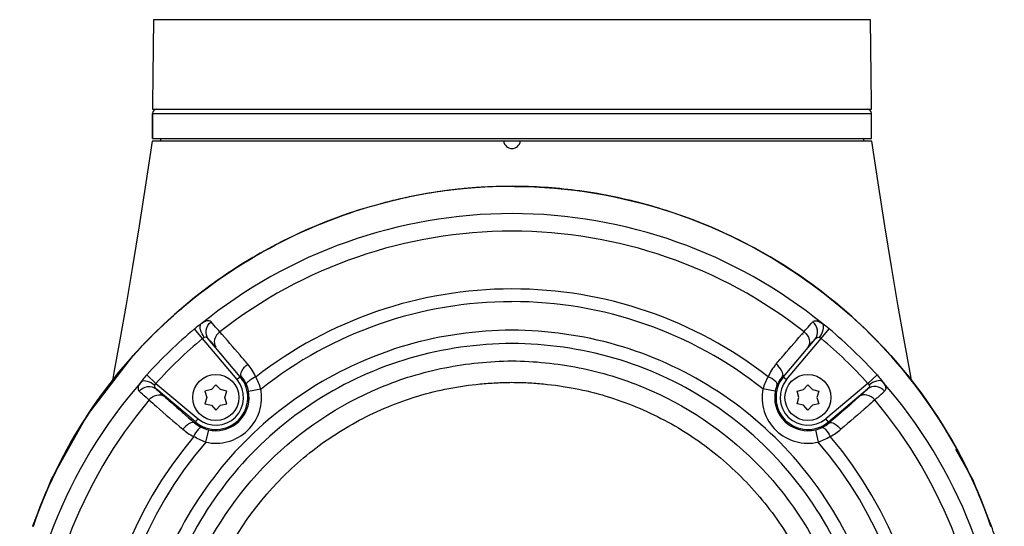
# Model space of a CAD drawing. Header units: millimetres. Extents: x 11 to 407, y 12 to 285.
# Tile 8 of 50: x 69.19 to 80.95, y 143.48 to 149.53. Entities that reach past the tile are written whole.
import ezdxf

# ---------------------------------------------------------------- set-up
doc = ezdxf.new("R2010")
doc.units = ezdxf.units.MM
doc.header["$LTSCALE"] = 23.1
doc.layers.get('0').update_dxf_attribs({"linetype": 'CONTINUOUS'})
doc.layers.add('02___PRT_ALL_AXES', color=7, linetype='CONTINUOUS')
doc.layers.add('06___PRT_ALL_SURFS', color=7, linetype='CONTINUOUS')

msp = doc.modelspace()

# ---------------------------------------------------------------- linework, layer by layer
at = {"color": 7, "linetype": 'Continuous'}
for p, q in [((79.3544, 149.5321), (70.7896, 149.5321)), ((70.775, 148.1121), (70.7758, 148.4124)), ((70.7758, 148.4124), (79.3681, 148.4124)), ((70.7763, 148.4621), (79.3677, 148.4621)), ((70.775, 148.1121), (79.369, 148.1121)), ((70.872, 148.1121), (70.872, 148.0821)), ((79.272, 148.1121), (79.272, 148.0821)), ((75.0816, 147.5407), (75.072, 147.5407)), ((71.374, 145.723), (71.2784, 145.8368)), ((78.7669, 145.723), (78.8624, 145.8368)), ((71.7871, 145.2306), (71.374, 145.723)), ((71.8254, 145.2628), (71.4457, 145.7153)), ((78.3154, 145.2628), (78.6952, 145.7153)), ((78.3537, 145.2306), (78.7669, 145.723)), ((70.7067, 145.2864), (70.8167, 145.1865)), ((70.8167, 145.1865), (71.3204, 144.7639)), ((71.836, 145.2716), (71.7871, 145.2306)), ((78.3048, 145.2716), (78.3537, 145.2306)), ((79.3241, 145.1865), (78.8204, 144.7639)), ((79.4341, 145.2864), (79.3241, 145.1865)), ((71.2883, 144.7256), (70.8193, 145.1192)), ((71.4794, 145.1111), (71.4035, 145.0927)), ((71.4035, 145.0927), (71.4255, 145.0177)), ((71.5334, 145.1677), (71.4794, 145.1111)), ((71.5873, 145.1111), (71.5334, 145.1677)), ((71.6633, 145.0927), (71.5873, 145.1111)), ((71.6413, 145.0177), (71.6633, 145.0927)), ((71.9235, 145.0918), (72.0708, 145.1197)), ((78.2173, 145.0918), (78.07, 145.1197)), ((78.4776, 145.0927), (78.5535, 145.1111)), ((78.4996, 145.0177), (78.4776, 145.0927)), ((78.5535, 145.1111), (78.6075, 145.1677)), ((78.6075, 145.1677), (78.6614, 145.1111)), ((78.6614, 145.1111), (78.7374, 145.0927)), ((78.7374, 145.0927), (78.7154, 145.0177)), ((78.8526, 144.7256), (79.3216, 145.1192)), ((71.4255, 145.0177), (71.4035, 144.9427)), ((71.6633, 144.9427), (71.6413, 145.0177)), ((78.4776, 144.9427), (78.4996, 145.0177)), ((78.7154, 145.0177), (78.7374, 144.9427)), ((71.4035, 144.9427), (71.4794, 144.9242)), ((71.4794, 144.9242), (71.5334, 144.8677)), ((71.5334, 144.8677), (71.5873, 144.9242)), ((71.5873, 144.9242), (71.6633, 144.9427)), ((78.5535, 144.9242), (78.4776, 144.9427)), ((78.6075, 144.8677), (78.5535, 144.9242)), ((78.6614, 144.9242), (78.6075, 144.8677)), ((78.7374, 144.9427), (78.6614, 144.9242)), ((71.2792, 144.7148), (71.3204, 144.7639)), ((78.8616, 144.7148), (78.8204, 144.7639)), ((71.4437, 144.6308), (71.4098, 144.4847)), ((78.6972, 144.6308), (78.731, 144.4847))]:
    msp.add_line(p, q, dxfattribs=at)
at = {"color": 2, "linetype": 'Continuous'}
msp.add_line((79.372, 148.0821), (70.772, 148.0821), dxfattribs=at)
at = {"color": 6, "linetype": 'Continuous'}
for p, q in [((71.5926, 145.7732), (71.5903, 145.776)), ((78.5483, 145.7732), (78.5505, 145.776))]:
    msp.add_line(p, q, dxfattribs=at)
at = {"color": 7, "linetype": 'Continuous'}
for points in [[(70.5558, 145.528), (70.5328, 145.5057), (69.9952, 144.8056), (69.5671, 144.0365), (69.3415, 143.4781)], [(80.8023, 143.4782), (80.5769, 144.0364), (80.3772, 144.3951)]]:
    msp.add_lwpolyline(points, dxfattribs=at)
for centre in [(71.5334, 145.0177), (78.6075, 145.0177)]:
    msp.add_circle(centre, 0.275, dxfattribs=at)
for centre, radius, start, end in [((170.6024, 147.7561), 99.8286, 178.980587, 179.594754), ((-20.4585, 147.7561), 99.8286, 0.405246, 1.019413), ((119.5801, 148.1223), 48.8051, 179.65934, 180.01187), ((70.8259, 148.4121), 0.05, 90, 179.67635), ((79.3181, 148.4121), 0.05, 0.32365, 90), ((30.5638, 148.1223), 48.8051, 359.98813, 0.34066), ((75.0738, 141.5361), 6.0046, 90.01802, 97.45789), ((75.0741, 141.5384), 6.0023, 90.0202, 97.28322), ((75.074, 141.5407), 6, 90.01953, 97.07855), ((75.072, 141.6427), 5.898, 89.71593, 89.99996), ((75.0702, 141.538), 6.0026, 82.75504, 89.98289), ((75.0697, 141.5372), 6.0036, 82.71936, 89.88693), ((75.0899, 141.4232), 6.1187, 101.24687, 105.0542), ((75.0877, 141.4317), 6.1099, 98.15471, 104.53685), ((75.0837, 141.4552), 6.086, 97.27394, 101.24824), ((75.0809, 141.4745), 6.0666, 97.20993, 98.14874), ((75.0797, 141.484), 6.057, 97.06574, 97.20972), ((75.0601, 141.4541), 6.0872, 78.74466, 82.72838), ((75.0538, 141.4218), 6.1202, 74.94549, 78.74603), ((75.05, 141.4083), 6.1341, 71.38671, 74.94393), ((75.0693, 141.3326), 5.8818, 89.97368, 129.11338), ((75.0933, 141.4099), 6.1324, 107.11437, 112.25424), ((75.0747, 141.3326), 5.8818, 50.88656, 90.02635), ((75.0493, 141.4058), 6.1368, 66.82196, 71.38808), ((75.0918, 141.4145), 6.1276, 112.25762, 115.37186), ((75.072, 141.3372), 5.6679, 90.0003, 128.00035), ((75.0719, 141.3372), 5.6679, 51.99967, 89.99881), ((75.0721, 141.3372), 4.9771, 90.00383, 127.92255), ((75.0816, 141.3572), 4.9572, 52.03117, 90.1129), ((75.0718, 141.3372), 4.8251, 89.99871, 128.40798), ((75.0764, 141.345), 4.8177, 51.58307, 90.05398), ((71.9609, 145.031), 1.056, 124.97399, 130.13572), ((78.1799, 145.031), 1.056, 49.86428, 55.02601), ((75.066, 141.3307), 5.8865, 130.04858, 137.77859), ((75.0749, 141.3307), 5.8865, 42.22141, 49.95142), ((75.066, 141.3307), 5.7379, 130.0488, 137.77872), ((75.0749, 141.3307), 5.7379, 42.22128, 49.9512), ((71.4311, 145.0043), 0.6344, 24.28755, 40.4341), ((78.7098, 145.0043), 0.6344, 139.5659, 155.71245), ((75.063, 141.3355), 5.8752, 138.72522, 178.66348), ((71.5334, 145.0177), 0.3813, 230, 40), ((71.5334, 145.0177), 0.3313, 230, 40), ((71.5394, 145.0151), 0.3921, 23.44261, 40.8511), ((71.1387, 144.8118), 0.9818, 18.28184, 27.50218), ((79.0022, 144.8118), 0.9818, 152.49782, 161.71816), ((78.6075, 145.0177), 0.3813, 140, 310), ((78.6015, 145.0151), 0.3921, 139.1489, 156.55739), ((78.6075, 145.0177), 0.3313, 140, 310), ((75.081, 141.3355), 5.8752, 1.3364, 41.27489), ((71.5334, 145.0177), 0.5471, 256.95042, 10.74927), ((71.5333, 145.0177), 0.3971, 270.00148, 10.74676), ((71.5525, 145.0214), 0.3776, 10.73613, 23.36371), ((78.6075, 145.0177), 0.5471, 169.25073, 283.04958), ((78.6075, 145.0177), 0.3971, 169.25324, 269.99852), ((78.5883, 145.0214), 0.3776, 156.63629, 169.26387), ((75.072, 141.3372), 5.6675, 139.89353, 178.68694), ((75.0719, 141.3372), 5.6675, 1.31293, 40.10647), ((71.5354, 145.0112), 0.3917, 229.166, 244.2738), ((78.6055, 145.0112), 0.3917, 295.7262, 310.834), ((71.5496, 145.1175), 0.6322, 229.40831, 243.43962), ((71.5288, 144.9984), 0.3773, 244.33382, 256.96947), ((71.5335, 145.0191), 0.3985, 256.97727, 269.9814), ((78.6074, 145.0191), 0.3985, 270.0186, 283.02273), ((78.6121, 144.9984), 0.3773, 283.03053, 295.66618), ((78.5912, 145.1175), 0.6322, 296.56038, 310.59169), ((75.0721, 141.3372), 4.9771, 139.77876, 217.41939), ((75.0721, 141.3372), 4.8253, 139.28995, 217.40738), ((75.0718, 141.3372), 4.8268, 322.59405, 40.70103), ((75.0718, 141.3372), 4.9791, 322.57948, 40.21578), ((75.1346, 141.5144), 5.9982, 16.65782, 19.11068)]:
    msp.add_arc(centre, radius, start, end, dxfattribs=at)
at = {"color": 2, "linetype": 'Continuous'}
msp.add_arc((75.072, 148.0921), 0.1, 185.73917, 354.26083, dxfattribs=at)
at = {"color": 7, "linetype": 'Continuous'}
for points, knots in [([(75.1012, 147.5406), (75.7406, 147.5375), (77.0137, 147.3246), (78.7063, 146.4513), (80.0288, 145.1362), (80.601, 144.044), (80.7964, 143.4759)], [0, 0, 0, 0, 0.258182, 0.5110105, 0.7574437, 1, 1, 1, 1]), ([(74.2945, 147.4898), (73.7248, 147.4154), (72.6126, 147.1054), (71.1576, 146.2117), (70.024, 144.9781), (69.5251, 143.988), (69.3485, 143.4749)], [0, 0, 0, 0, 0.2577076, 0.5098799, 0.7565685, 1, 1, 1, 1]), ([(80.7954, 143.4751), (80.6182, 143.9898), (80.1172, 144.9829), (78.9781, 146.2192), (77.5161, 147.1126), (76.399, 147.4201), (75.8272, 147.4927)], [0, 0, 0, 0, 0.2434055, 0.4900869, 0.7422764, 1, 1, 1, 1]), ([(69.3474, 143.4754), (69.4938, 143.901), (69.8865, 144.7258), (70.7446, 145.8038), (71.8415, 146.6726), (72.6952, 147.0735), (73.142, 147.2235)], [0, 0, 0, 0, 0.2449233, 0.4921405, 0.7435159, 1, 1, 1, 1]), ([(72.4662, 146.9511), (71.7397, 146.6065), (70.426, 145.6299), (69.6017, 144.2174), (69.3467, 143.4761)], [0, 0, 0, 0, 0.5063243, 1, 1, 1, 1]), ([(80.7973, 143.4759), (80.5302, 144.2521), (79.6502, 145.7287), (78.2401, 146.7151), (77.4647, 147.0472)], [0, 0, 0, 0, 0.493183, 1, 1, 1, 1]), ([(71.3947, 145.7352), (71.3746, 145.7628), (71.3477, 145.8117), (71.3417, 145.8776), (71.3554, 145.8961)], [0, 0, 0, 0, 0.5984079, 1, 1, 1, 1]), ([(71.4755, 145.9203), (71.4651, 145.9324), (71.4323, 145.9394), (71.3924, 145.9207), (71.3689, 145.9055), (71.3554, 145.8961)], [0, 0, 0, 0, 0.3636487, 0.625571, 1, 1, 1, 1]), ([(71.4457, 145.7153), (71.4227, 145.7433), (71.4019, 145.8256), (71.4456, 145.8961), (71.4755, 145.9203)], [0, 0, 0, 0, 0.4852303, 1, 1, 1, 1]), ([(71.5797, 145.8031), (71.5694, 145.8149), (71.535, 145.8543), (71.5004, 145.8934), (71.4755, 145.9203)], [0, 0, 0, 0, 0.2995656, 1, 1, 1, 1]), ([(78.5611, 145.8031), (78.5714, 145.8149), (78.6058, 145.8543), (78.6405, 145.8934), (78.6653, 145.9203)], [0, 0, 0, 0, 0.2995656, 1, 1, 1, 1]), ([(78.6653, 145.9203), (78.6757, 145.9324), (78.7085, 145.9394), (78.7484, 145.9207), (78.772, 145.9055), (78.7855, 145.8961)], [0, 0, 0, 0, 0.3636487, 0.625571, 1, 1, 1, 1]), ([(78.6952, 145.7153), (78.7181, 145.7433), (78.7389, 145.8256), (78.6953, 145.8961), (78.6653, 145.9203)], [0, 0, 0, 0, 0.4852303, 1, 1, 1, 1]), ([(78.7462, 145.7352), (78.7663, 145.7628), (78.7932, 145.8117), (78.7992, 145.8776), (78.7855, 145.8961)], [0, 0, 0, 0, 0.5984079, 1, 1, 1, 1]), ([(75.0704, 145.8231), (74.6496, 145.8197), (73.8037, 145.7019), (72.6379, 145.1761), (71.6636, 144.3473), (70.9598, 143.2793), (70.5809, 142.0577), (70.5578, 140.7788), (70.891, 139.5446), (71.3361, 138.815), (71.6028, 138.4896)], [0, 0, 0, 0, 0.1250263, 0.2500256, 0.3750298, 0.5000265, 0.6250197, 0.7500128, 0.8750051, 1, 1, 1, 1]), ([(71.5797, 145.8031), (71.5509, 145.7793), (71.5069, 145.7217), (71.5141, 145.6431), (71.5331, 145.6194)], [0, 0, 0, 0, 0.5517214, 1, 1, 1, 1]), ([(71.914, 145.4158), (71.8834, 145.4516), (71.7726, 145.5813), (71.6612, 145.7104), (71.5797, 145.8031)], [0, 0, 0, 0, 0.2762906, 1, 1, 1, 1]), ([(78.5411, 138.4896), (78.808, 138.815), (79.253, 139.545), (79.5862, 140.7796), (79.5628, 142.0589), (79.1836, 143.2808), (78.4787, 144.3486), (77.5041, 145.1774), (76.3376, 145.7032), (75.4913, 145.8187), (75.0704, 145.8231)], [0, 0, 0, 0, 0.1249962, 0.2499917, 0.3749883, 0.4999861, 0.6249832, 0.7499778, 0.8749744, 1, 1, 1, 1]), ([(78.2269, 145.4158), (78.2574, 145.4516), (78.3682, 145.5813), (78.4796, 145.7104), (78.5611, 145.8031)], [0, 0, 0, 0, 0.2762906, 1, 1, 1, 1]), ([(78.5611, 145.8031), (78.59, 145.7793), (78.6339, 145.7217), (78.6268, 145.6431), (78.6078, 145.6194)], [0, 0, 0, 0, 0.5517214, 1, 1, 1, 1]), ([(75.0709, 145.6641), (74.6605, 145.6597), (73.8354, 145.5451), (72.7003, 145.0267), (71.7566, 144.2106), (71.0811, 143.1614), (70.7284, 141.9646), (70.7273, 140.7167), (71.077, 139.5197), (71.5273, 138.8179), (71.7957, 138.5075)], [0, 0, 0, 0, 0.1250243, 0.2500212, 0.3750235, 0.5000196, 0.6250147, 0.7500098, 0.8750049, 1, 1, 1, 1]), ([(71.4457, 145.7153), (71.4392, 145.7228), (71.4255, 145.7381), (71.4034, 145.7386), (71.3947, 145.7352)], [0, 0, 0, 0, 0.51415, 1, 1, 1, 1]), ([(71.5331, 145.6194), (71.5244, 145.6291), (71.4956, 145.6614), (71.4665, 145.6934), (71.4457, 145.7153)], [0, 0, 0, 0, 0.3001071, 1, 1, 1, 1]), ([(78.3482, 138.5075), (78.6167, 138.818), (79.067, 139.5199), (79.4168, 140.7172), (79.4154, 141.9654), (79.0624, 143.1624), (78.386, 144.2113), (77.4422, 145.0275), (76.3066, 145.5458), (75.4813, 145.6596), (75.0709, 145.6641)], [0, 0, 0, 0, 0.1249973, 0.2499947, 0.374992, 0.4999883, 0.6249798, 0.7499753, 0.8749738, 1, 1, 1, 1]), ([(78.6078, 145.6194), (78.6164, 145.6291), (78.6452, 145.6614), (78.6743, 145.6934), (78.6952, 145.7153)], [0, 0, 0, 0, 0.3001071, 1, 1, 1, 1]), ([(78.6952, 145.7153), (78.7017, 145.7228), (78.7154, 145.7381), (78.7374, 145.7386), (78.7462, 145.7352)], [0, 0, 0, 0, 0.51415, 1, 1, 1, 1]), ([(75.072, 137.2188), (74.5367, 137.2208), (73.4552, 137.4351), (72.087, 138.35), (71.1707, 139.7194), (70.849, 141.3351), (71.1709, 142.9509), (72.0854, 144.3205), (73.2312, 145.0838), (74.263, 145.3982), (74.802, 145.4519), (75.0708, 145.4554)], [0, 0, 0, 0, 0.1249256, 0.2498514, 0.3747753, 0.4996987, 0.6246221, 0.7495472, 0.8744707, 0.9372308, 1, 1, 1, 1]), ([(75.0708, 145.4554), (75.3398, 145.452), (75.8789, 145.3986), (76.911, 145.0849), (78.0574, 144.3221), (78.9726, 142.9526), (79.2948, 141.3367), (78.9734, 139.7206), (78.0572, 138.3507), (76.689, 137.4359), (75.6073, 137.2198), (75.072, 137.2188)], [0, 0, 0, 0, 0.0627697, 0.125529, 0.2504473, 0.3753716, 0.5002948, 0.6252175, 0.750141, 0.8750656, 1, 1, 1, 1]), ([(71.836, 145.2716), (71.8236, 145.2884), (71.8492, 145.3557), (71.8865, 145.3926), (71.914, 145.4158)], [0, 0, 0, 0, 0.3673919, 1, 1, 1, 1]), ([(78.3048, 145.2716), (78.3173, 145.2884), (78.2916, 145.3557), (78.2543, 145.3926), (78.2269, 145.4158)], [0, 0, 0, 0, 0.3673919, 1, 1, 1, 1]), ([(70.6444, 145.2112), (70.6346, 145.1981), (70.6185, 145.1755), (70.6029, 145.1422), (70.6024, 145.1132), (70.6118, 145.0985), (70.6177, 145.0932)], [0, 0, 0, 0, 0.3693383, 0.6280652, 0.8209758, 1, 1, 1, 1]), ([(70.7068, 145.2863), (70.69, 145.2679), (70.6689, 145.2431), (70.649, 145.2173), (70.6444, 145.2112)], [0, 0, 0, 0, 0.7633424, 1, 1, 1, 1]), ([(70.6444, 145.2112), (70.6632, 145.2239), (70.7276, 145.2163), (70.7752, 145.1884), (70.8018, 145.1679)], [0, 0, 0, 0, 0.4030907, 1, 1, 1, 1]), ([(75.0726, 137.4751), (75.0412, 137.4785), (74.9776, 137.474), (74.8514, 137.4825), (74.6936, 137.4919), (74.5052, 137.5153), (74.2557, 137.5573), (73.9483, 137.6336), (73.4714, 137.8031), (72.9096, 138.1016), (72.3194, 138.5846), (71.8347, 139.174), (71.3554, 140.0676), (71.1012, 141.337), (71.4029, 142.8546), (72.1233, 143.93), (72.9077, 144.5717), (73.4695, 144.8706), (73.9464, 145.0398), (74.3153, 145.1313), (74.6288, 145.1758), (74.8495, 145.1922), (74.9759, 145.1978), (75.0391, 145.1975), (75.0707, 145.1991)], [0, 0, 0, 0, 0.0078345, 0.0156676, 0.0313336, 0.0469997, 0.0626658, 0.0939891, 0.1253136, 0.1878888, 0.2504715, 0.3130641, 0.3756705, 0.50032, 0.6249604, 0.7495446, 0.8121277, 0.8747002, 0.9060237, 0.9373466, 0.9686688, 0.9843349, 0.9921665, 1, 1, 1, 1]), ([(71.8992, 145.1711), (71.8972, 145.1773), (71.9046, 145.1958), (71.9407, 145.2295), (71.9796, 145.2517), (72.0094, 145.2652)], [0, 0, 0, 0, 0.1297845, 0.3476632, 1, 1, 1, 1]), ([(75.0707, 145.1991), (75.1338, 145.1954), (75.2289, 145.1976), (75.355, 145.187), (75.5441, 145.1724), (75.8263, 145.1314), (76.1952, 145.0404), (76.6723, 144.8712), (77.2342, 144.5728), (77.8242, 144.0895), (78.3094, 143.5004), (78.7883, 142.6065), (79.0436, 141.3379), (78.7892, 140.069), (78.3103, 139.175), (77.8258, 138.5853), (77.2356, 138.1021), (76.674, 137.8032), (76.197, 137.6338), (75.8895, 137.5576), (75.6401, 137.5152), (75.4517, 137.4919), (75.2938, 137.4821), (75.1676, 137.4737), (75.104, 137.4788), (75.0726, 137.4751)], [0, 0, 0, 0, 0.0156563, 0.0234856, 0.0313144, 0.0626178, 0.0939212, 0.1252257, 0.1877618, 0.2503033, 0.3128559, 0.3754193, 0.4999793, 0.6245512, 0.6871215, 0.7496775, 0.8122234, 0.8747624, 0.906068, 0.9373725, 0.9530291, 0.9686857, 0.9843422, 0.9921704, 1, 1, 1, 1]), ([(78.2417, 145.1711), (78.2437, 145.1773), (78.2362, 145.1958), (78.2001, 145.2295), (78.1612, 145.2517), (78.1315, 145.2652)], [0, 0, 0, 0, 0.1297845, 0.3476632, 1, 1, 1, 1]), ([(79.4965, 145.2112), (79.4777, 145.2239), (79.4132, 145.2163), (79.3657, 145.1884), (79.339, 145.1679)], [0, 0, 0, 0, 0.4030907, 1, 1, 1, 1]), ([(79.4341, 145.2863), (79.4508, 145.2679), (79.472, 145.2431), (79.4919, 145.2173), (79.4965, 145.2112)], [0, 0, 0, 0, 0.7633424, 1, 1, 1, 1]), ([(79.4965, 145.2112), (79.5063, 145.1981), (79.5223, 145.1755), (79.5379, 145.1422), (79.5385, 145.1132), (79.529, 145.0985), (79.5232, 145.0932)], [0, 0, 0, 0, 0.3693383, 0.6280652, 0.8209758, 1, 1, 1, 1]), ([(70.6177, 145.0932), (70.6422, 145.1217), (70.7119, 145.1626), (70.7918, 145.1417), (70.8193, 145.1192)], [0, 0, 0, 0, 0.5147446, 1, 1, 1, 1]), ([(70.7342, 144.9882), (70.7225, 144.9985), (70.6833, 145.0332), (70.6444, 145.0681), (70.6177, 145.0931)], [0, 0, 0, 0, 0.2991877, 1, 1, 1, 1]), ([(70.8018, 145.1679), (70.7977, 145.1601), (70.7967, 145.1384), (70.8119, 145.1255), (70.8193, 145.1192)], [0, 0, 0, 0, 0.4782164, 1, 1, 1, 1]), ([(70.8193, 145.1192), (70.8256, 145.1132), (70.8573, 145.0836), (70.8896, 145.0546), (70.9155, 145.0315)], [0, 0, 0, 0, 0.2005871, 1, 1, 1, 1]), ([(79.3216, 145.1192), (79.3153, 145.1132), (79.2836, 145.0836), (79.2513, 145.0546), (79.2254, 145.0315)], [0, 0, 0, 0, 0.2005871, 1, 1, 1, 1]), ([(79.339, 145.1679), (79.3431, 145.1601), (79.3442, 145.1384), (79.3289, 145.1255), (79.3216, 145.1192)], [0, 0, 0, 0, 0.4782164, 1, 1, 1, 1]), ([(79.5232, 145.0932), (79.4987, 145.1217), (79.429, 145.1626), (79.349, 145.1417), (79.3216, 145.1192)], [0, 0, 0, 0, 0.5147446, 1, 1, 1, 1]), ([(79.4066, 144.9882), (79.4184, 144.9985), (79.4575, 145.0332), (79.4965, 145.0681), (79.5232, 145.0931)], [0, 0, 0, 0, 0.2991877, 1, 1, 1, 1]), ([(70.7344, 144.988), (70.7583, 145.0158), (70.8154, 145.058), (70.8922, 145.0502), (70.9155, 145.0315)], [0, 0, 0, 0, 0.5512778, 1, 1, 1, 1]), ([(70.7344, 144.988), (70.7637, 144.9621), (70.8975, 144.8444), (71.0326, 144.728), (71.1383, 144.6374)], [0, 0, 0, 0, 0.2194208, 1, 1, 1, 1]), ([(70.9155, 145.0315), (70.9418, 145.0081), (71.0623, 144.9017), (71.184, 144.7966), (71.2792, 144.7148)], [0, 0, 0, 0, 0.2192827, 1, 1, 1, 1]), ([(79.2254, 145.0315), (79.199, 145.0081), (79.0785, 144.9017), (78.9569, 144.7966), (78.8616, 144.7148)], [0, 0, 0, 0, 0.2192827, 1, 1, 1, 1]), ([(79.4065, 144.988), (79.3772, 144.9621), (79.2433, 144.8444), (79.1083, 144.728), (79.0026, 144.6374)], [0, 0, 0, 0, 0.2194208, 1, 1, 1, 1]), ([(79.4065, 144.988), (79.3825, 145.0158), (79.3254, 145.058), (79.2487, 145.0502), (79.2254, 145.0315)], [0, 0, 0, 0, 0.5512778, 1, 1, 1, 1]), ([(71.2792, 144.7148), (71.2629, 144.7269), (71.1972, 144.7005), (71.1613, 144.6643), (71.1383, 144.6374)], [0, 0, 0, 0, 0.3639632, 1, 1, 1, 1]), ([(78.8616, 144.7148), (78.8779, 144.7269), (78.9436, 144.7005), (78.9796, 144.6643), (79.0026, 144.6374)], [0, 0, 0, 0, 0.3639632, 1, 1, 1, 1]), ([(71.3653, 144.6583), (71.3592, 144.6606), (71.3405, 144.6539), (71.3054, 144.6192), (71.2817, 144.5812), (71.2669, 144.552)], [0, 0, 0, 0, 0.1297589, 0.3476233, 1, 1, 1, 1]), ([(78.7755, 144.6583), (78.7816, 144.6606), (78.8004, 144.6539), (78.8354, 144.6192), (78.8592, 144.5812), (78.8739, 144.552)], [0, 0, 0, 0, 0.1297589, 0.3476233, 1, 1, 1, 1])]:
    msp.add_open_spline(points, degree=3, knots=knots, dxfattribs=at)
for points in [[(71.3947, 145.7352), (71.3876, 145.7326), (71.38, 145.7291), (71.3759, 145.7228)], [(78.7462, 145.7352), (78.7532, 145.7326), (78.7609, 145.7291), (78.7649, 145.7228)], [(70.8167, 145.1865), (70.8114, 145.1819), (70.8043, 145.1763), (70.8045, 145.1692)], [(79.3241, 145.1865), (79.3295, 145.1819), (79.3365, 145.1763), (79.3364, 145.1692)], [(71.4098, 144.4847), (71.3605, 144.5032), (71.3127, 144.5259), (71.2669, 144.552)], [(78.731, 144.4847), (78.7803, 144.5032), (78.8282, 144.5259), (78.8739, 144.552)]]:
    msp.add_open_spline(points, degree=3, dxfattribs=at)
at = {"layer": '02___PRT_ALL_AXES', "color": 7, "linetype": 'Continuous'}
msp.add_line((79.372, 148.0821), (70.772, 148.0821), dxfattribs=at)
at = {"layer": '06___PRT_ALL_SURFS', "color": 7, "linetype": 'Continuous'}
for points in [[(70.772, 148.0821), (70.6962, 147.5824), (70.6161, 147.069), (70.538, 146.5842), (70.4617, 146.1294), (70.3874, 145.7056), (70.3154, 145.3151), (70.2925, 145.1985)], [(79.8501, 145.2053), (79.8285, 145.3156), (79.7564, 145.7059), (79.6821, 146.1297), (79.6059, 146.5846), (79.5277, 147.0693), (79.4477, 147.5826), (79.372, 148.0821)]]:
    msp.add_lwpolyline(points, dxfattribs=at)

doc.saveas('drawing.dxf')
